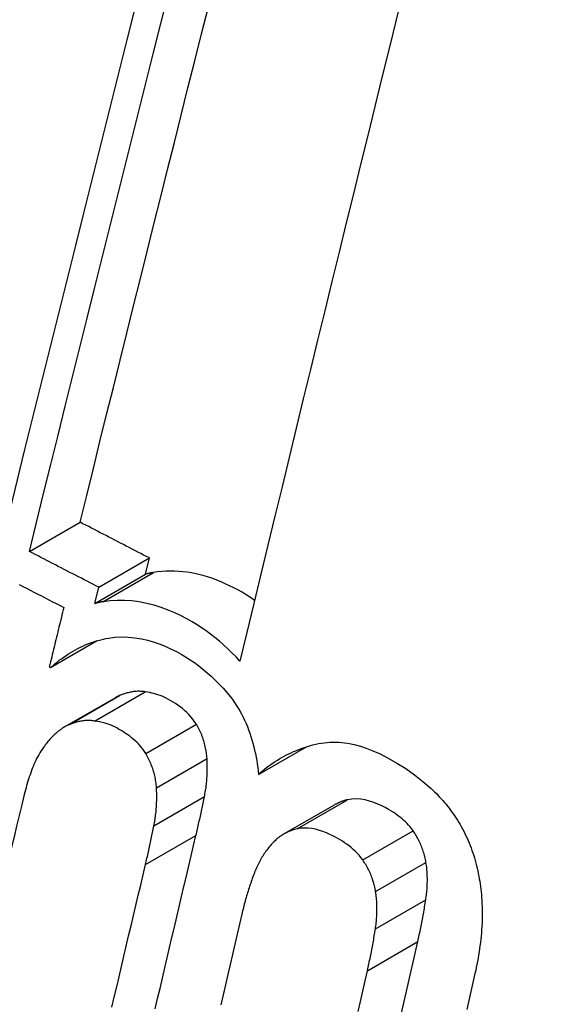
# Model space of a CAD drawing. Header units: inches. Extents: x 584 to 685, y 231 to 315.
# Tile 9 of 133: x 629.2896 to 629.3515, y 271.1604 to 271.2745. Entities that reach past the tile are written whole.
import ezdxf

# ---------------------------------------------------------------- set-up
doc = ezdxf.new("R2010")
doc.units = ezdxf.units.IN
doc.header["$MEASUREMENT"] = 0
doc.layers.add('Visible Edges(ANSI)', color=7, linetype='Continuous', lineweight=25)
doc.layers.add('Visible Tangent Edges(ANSI)', color=7, linetype='Continuous', lineweight=25)

msp = doc.modelspace()

# ---------------------------------------------------------------- linework, layer by layer
at = {"layer": 'Visible Edges(ANSI)'}
for p, q in [((629.29069, 271.21291), (629.29656, 271.2163)), ((629.29873, 271.20876), (629.3046, 271.21215)), ((629.30414, 271.21028), (629.3046, 271.21215)), ((629.29827, 271.20689), (629.30414, 271.21028)), ((629.29827, 271.20689), (629.29873, 271.20876)), ((629.29314, 271.19945), (629.29855, 271.20257)), ((629.29299, 271.19953), (629.29314, 271.19945)), ((629.29477, 271.19257), (629.30063, 271.19595)), ((629.31725, 271.18707), (629.3228, 271.19027)), ((629.3202, 271.18017), (629.32605, 271.18354))]:
    msp.add_line(p, q, dxfattribs=at)
at = {"layer": 'Visible Edges(ANSI)', "flags": 128}
for points in [[(629.29069, 271.21291), (629.29151, 271.21625), (629.29234, 271.21961), (629.29318, 271.22298), (629.29401, 271.22636), (629.29485, 271.22975), (629.29569, 271.23314), (629.29654, 271.23654), (629.29738, 271.23994), (629.29823, 271.24335), (629.29908, 271.24676), (629.29993, 271.25016), (629.30078, 271.25357), (629.30163, 271.25698), (629.30248, 271.26038), (629.30333, 271.26377), (629.30418, 271.26717), (629.30503, 271.27055), (629.30588, 271.27392), (629.30672, 271.27729)], [(629.33403, 271.27781), (629.33321, 271.27449), (629.33239, 271.27116), (629.33156, 271.26782), (629.33074, 271.26446), (629.32991, 271.2611), (629.32908, 271.25773), (629.32825, 271.25435), (629.32742, 271.25096), (629.32659, 271.24757), (629.32576, 271.24418), (629.32492, 271.24078), (629.32409, 271.23738), (629.32327, 271.23398), (629.32244, 271.23058), (629.32161, 271.22718), (629.32079, 271.22379), (629.31997, 271.2204), (629.31915, 271.21701), (629.31833, 271.21363), (629.31752, 271.21026), (629.31671, 271.20689), (629.3159, 271.20353), (629.3151, 271.20019)], [(629.29656, 271.2163), (629.29733, 271.2194), (629.2981, 271.22251), (629.29887, 271.22563), (629.29964, 271.22876), (629.30042, 271.2319), (629.3012, 271.23505), (629.30198, 271.2382), (629.30277, 271.24135), (629.30355, 271.24451), (629.30434, 271.24766), (629.30513, 271.25082), (629.30592, 271.25398), (629.30671, 271.25714), (629.30749, 271.2603), (629.30828, 271.26345), (629.30907, 271.2666), (629.30986, 271.26975), (629.31065, 271.27289), (629.31143, 271.27602)], [(629.30284, 271.27555), (629.30199, 271.27218), (629.30114, 271.26879), (629.30029, 271.2654), (629.29944, 271.262), (629.29859, 271.2586), (629.29773, 271.25519), (629.29688, 271.25178), (629.29603, 271.24837), (629.29518, 271.24496), (629.29433, 271.24155), (629.29348, 271.23815), (629.29263, 271.23475), (629.29179, 271.23135), (629.29094, 271.22796), (629.2901, 271.22458), (629.28927, 271.22121), (629.28844, 271.21785), (629.28761, 271.2145)], [(629.3046, 271.21215), (629.30426, 271.21232), (629.30393, 271.21249), (629.30359, 271.21267), (629.30326, 271.21284), (629.30292, 271.21301), (629.30259, 271.21318), (629.30225, 271.21336), (629.30192, 271.21353), (629.30158, 271.2137), (629.30125, 271.21387), (629.30091, 271.21405), (629.30058, 271.21422), (629.30024, 271.21439), (629.29991, 271.21457), (629.29957, 271.21474), (629.29924, 271.21491), (629.2989, 271.21508), (629.29857, 271.21526), (629.29823, 271.21543), (629.2979, 271.2156), (629.29757, 271.21578), (629.29723, 271.21595), (629.2969, 271.21612), (629.29656, 271.2163)], [(629.29873, 271.20876), (629.29839, 271.20893), (629.29806, 271.2091), (629.29772, 271.20928), (629.29739, 271.20945), (629.29705, 271.20962), (629.29671, 271.20979), (629.29638, 271.20997), (629.29604, 271.21014), (629.29571, 271.21031), (629.29537, 271.21048), (629.29504, 271.21066), (629.2947, 271.21083), (629.29437, 271.211), (629.29403, 271.21118), (629.2937, 271.21135), (629.29336, 271.21152), (629.29303, 271.21169), (629.2927, 271.21187), (629.29236, 271.21204), (629.29203, 271.21221), (629.29169, 271.21239), (629.29136, 271.21256), (629.29102, 271.21273), (629.29069, 271.21291)], [(629.30507, 271.21046), (629.30503, 271.21045), (629.30499, 271.21045), (629.30495, 271.21044), (629.30491, 271.21043), (629.30487, 271.21043), (629.30484, 271.21042), (629.3048, 271.21041), (629.30476, 271.21041), (629.30472, 271.2104), (629.30468, 271.21039), (629.30464, 271.21038), (629.3046, 271.21038), (629.30456, 271.21037), (629.30452, 271.21036), (629.30449, 271.21035), (629.30445, 271.21034), (629.30441, 271.21034), (629.30437, 271.21033), (629.30433, 271.21032), (629.30429, 271.21031), (629.30426, 271.2103), (629.30422, 271.2103), (629.30418, 271.21029), (629.30414, 271.21028)], [(629.31679, 271.20724), (629.31632, 271.20757), (629.31583, 271.20787), (629.31534, 271.20817), (629.31485, 271.20844), (629.31437, 271.2087), (629.31389, 271.20894), (629.3134, 271.20917), (629.31292, 271.20938), (629.31243, 271.20958), (629.31194, 271.20976), (629.31145, 271.20992), (629.31096, 271.21007), (629.31047, 271.2102), (629.30998, 271.21032), (629.30948, 271.21041), (629.30899, 271.21049), (629.30849, 271.21055), (629.30799, 271.2106), (629.3075, 271.21062), (629.30701, 271.21063), (629.30652, 271.21061), (629.30603, 271.21058), (629.30555, 271.21053), (629.30507, 271.21046)], [(629.28949, 271.20909), (629.28992, 271.20886), (629.29035, 271.20864), (629.29078, 271.20842), (629.29121, 271.2082), (629.29165, 271.20797), (629.29208, 271.20775), (629.29251, 271.20753), (629.29294, 271.20731), (629.29337, 271.20708), (629.29381, 271.20686), (629.29424, 271.20664), (629.29467, 271.20642)], [(629.29467, 271.20642), (629.2946, 271.20613), (629.29453, 271.20584), (629.29446, 271.20556), (629.29439, 271.20527), (629.29432, 271.20498), (629.29425, 271.20469), (629.29418, 271.20441), (629.29411, 271.20412), (629.29404, 271.20383), (629.29397, 271.20355), (629.2939, 271.20326), (629.29383, 271.20297), (629.29376, 271.20268), (629.29369, 271.2024), (629.29362, 271.20211), (629.29355, 271.20182), (629.29348, 271.20154), (629.29341, 271.20125), (629.29334, 271.20096), (629.29327, 271.20067), (629.2932, 271.20039), (629.29313, 271.2001), (629.29306, 271.19981), (629.29299, 271.19953)], [(629.2992, 271.20707), (629.29916, 271.20707), (629.29912, 271.20706), (629.29908, 271.20705), (629.29904, 271.20705), (629.29901, 271.20704), (629.29897, 271.20703), (629.29893, 271.20702), (629.29889, 271.20702), (629.29885, 271.20701), (629.29881, 271.207), (629.29877, 271.20699), (629.29873, 271.20699), (629.29869, 271.20698), (629.29866, 271.20697), (629.29862, 271.20696), (629.29858, 271.20696), (629.29854, 271.20695), (629.2985, 271.20694), (629.29846, 271.20693), (629.29842, 271.20692), (629.29839, 271.20691), (629.29835, 271.20691), (629.29831, 271.2069), (629.29827, 271.20689)], [(629.3151, 271.20019), (629.31464, 271.20068), (629.31417, 271.20117), (629.31369, 271.20163), (629.3132, 271.20208), (629.31271, 271.20251), (629.3122, 271.20292), (629.31169, 271.20332), (629.31117, 271.20369), (629.31065, 271.20405), (629.31012, 271.2044), (629.30956, 271.20474), (629.30894, 271.20508), (629.30827, 271.20544), (629.30755, 271.20578), (629.30678, 271.2061), (629.30598, 271.2064), (629.30514, 271.20667), (629.30428, 271.20689), (629.30342, 271.20706), (629.30257, 271.20717), (629.30172, 271.20723), (629.30088, 271.20723), (629.30004, 271.20718), (629.2992, 271.20707)], [(629.29314, 271.19945), (629.29339, 271.19966), (629.29364, 271.19988), (629.29389, 271.20009), (629.29415, 271.20029), (629.29441, 271.20048), (629.29467, 271.20067), (629.29494, 271.20086), (629.29521, 271.20103), (629.29548, 271.2012), (629.29576, 271.20137), (629.29603, 271.20152), (629.29631, 271.20167), (629.2966, 271.20181), (629.29688, 271.20195), (629.29717, 271.20208), (629.29746, 271.2022), (629.29776, 271.20231), (629.29805, 271.20241), (629.29835, 271.20251), (629.29865, 271.2026), (629.29895, 271.20268), (629.29926, 271.20275), (629.29956, 271.20281), (629.29987, 271.20287)], [(629.29987, 271.20287), (629.30063, 271.20296), (629.30139, 271.203), (629.30215, 271.20298), (629.30292, 271.20291), (629.30369, 271.20278), (629.30443, 271.20261), (629.30516, 271.2024), (629.30585, 271.20216), (629.30651, 271.20189), (629.30714, 271.2016), (629.30773, 271.2013), (629.30828, 271.20099), (629.3088, 271.20069), (629.30931, 271.20036), (629.30982, 271.20002), (629.31032, 271.19965), (629.31081, 271.19927), (629.3113, 271.19886), (629.31177, 271.19844), (629.31224, 271.198), (629.31269, 271.19754), (629.31314, 271.19706), (629.31357, 271.19656), (629.31399, 271.19605)], [(629.30121, 271.19624), (629.30119, 271.19623), (629.30116, 271.19622), (629.30114, 271.19621), (629.30111, 271.1962), (629.30109, 271.19619), (629.30106, 271.19618), (629.30104, 271.19616), (629.30102, 271.19615), (629.30099, 271.19614), (629.30097, 271.19613), (629.30094, 271.19612), (629.30092, 271.19611), (629.30089, 271.1961), (629.30087, 271.19608), (629.30085, 271.19607), (629.30082, 271.19606), (629.3008, 271.19605), (629.30077, 271.19603), (629.30075, 271.19602), (629.30073, 271.19601), (629.3007, 271.19599), (629.30068, 271.19598), (629.30066, 271.19597), (629.30063, 271.19595)], [(629.30411, 271.19664), (629.30399, 271.19666), (629.30386, 271.19668), (629.30374, 271.19669), (629.30361, 271.19669), (629.30349, 271.1967), (629.30336, 271.1967), (629.30324, 271.1967), (629.30312, 271.19669), (629.30299, 271.19668), (629.30287, 271.19667), (629.30275, 271.19666), (629.30263, 271.19664), (629.30251, 271.19662), (629.30239, 271.1966), (629.30227, 271.19657), (629.30215, 271.19654), (629.30203, 271.19651), (629.30191, 271.19648), (629.30179, 271.19645), (629.30167, 271.19641), (629.30156, 271.19637), (629.30144, 271.19633), (629.30133, 271.19629), (629.30121, 271.19624)], [(629.31004, 271.19288), (629.30984, 271.19318), (629.30963, 271.19347), (629.3094, 271.19374), (629.30917, 271.194), (629.30893, 271.19424), (629.30867, 271.19447), (629.30842, 271.19469), (629.30816, 271.19489), (629.30789, 271.19509), (629.30762, 271.19527), (629.30735, 271.19545), (629.30707, 271.19561), (629.30681, 271.19576), (629.30656, 271.19589), (629.30631, 271.19601), (629.30607, 271.19612), (629.30583, 271.19622), (629.30559, 271.1963), (629.30535, 271.19638), (629.30511, 271.19645), (629.30487, 271.1965), (629.30463, 271.19656), (629.30437, 271.1966), (629.30411, 271.19664)], [(629.31399, 271.19605), (629.31422, 271.19574), (629.31445, 271.19542), (629.31467, 271.1951), (629.31488, 271.19476), (629.31508, 271.19443), (629.31527, 271.19408), (629.31546, 271.19372), (629.31563, 271.19336), (629.3158, 271.19299), (629.31596, 271.19262), (629.3161, 271.19224), (629.31624, 271.19185), (629.31637, 271.19147), (629.31649, 271.19108), (629.3166, 271.19068), (629.31671, 271.19028), (629.3168, 271.18989), (629.31689, 271.18949), (629.31697, 271.18908), (629.31704, 271.18868), (629.3171, 271.18828), (629.31716, 271.18787), (629.31721, 271.18747), (629.31725, 271.18707)], [(629.29535, 271.19285), (629.2952, 271.19279), (629.29506, 271.19273), (629.29492, 271.19265), (629.29479, 271.19258), (629.29465, 271.1925), (629.29452, 271.19242), (629.29439, 271.19233), (629.29426, 271.19224), (629.29413, 271.19214), (629.294, 271.19204), (629.29388, 271.19194), (629.29376, 271.19183), (629.29364, 271.19172), (629.29352, 271.19161), (629.2934, 271.1915), (629.29329, 271.19138), (629.29317, 271.19126), (629.29306, 271.19114), (629.29295, 271.19101), (629.29284, 271.19089), (629.29273, 271.19076), (629.29263, 271.19063), (629.29252, 271.1905), (629.29242, 271.19036)], [(629.29825, 271.19326), (629.29812, 271.19328), (629.298, 271.19329), (629.29787, 271.1933), (629.29775, 271.19331), (629.29762, 271.19331), (629.2975, 271.19331), (629.29738, 271.19331), (629.29725, 271.1933), (629.29713, 271.1933), (629.29701, 271.19328), (629.29688, 271.19327), (629.29676, 271.19325), (629.29664, 271.19323), (629.29652, 271.19321), (629.2964, 271.19319), (629.29628, 271.19316), (629.29616, 271.19313), (629.29604, 271.1931), (629.29593, 271.19306), (629.29581, 271.19302), (629.29569, 271.19298), (629.29558, 271.19294), (629.29546, 271.1929), (629.29535, 271.19285)], [(629.30418, 271.1895), (629.30402, 271.18974), (629.30386, 271.18997), (629.30369, 271.19019), (629.30351, 271.1904), (629.30332, 271.1906), (629.30313, 271.19079), (629.30293, 271.19098), (629.30273, 271.19115), (629.30253, 271.19132), (629.30232, 271.19149), (629.30211, 271.19164), (629.3019, 271.19179), (629.30169, 271.19193), (629.30147, 271.19207), (629.30125, 271.1922), (629.30103, 271.19233), (629.30081, 271.19245), (629.30059, 271.19257), (629.30034, 271.19269), (629.30005, 271.19281), (629.29971, 271.19293), (629.29931, 271.19305), (629.29882, 271.19316), (629.29825, 271.19326)], [(629.31128, 271.1889), (629.31127, 271.18908), (629.31125, 271.18925), (629.31123, 271.18943), (629.31121, 271.1896), (629.31118, 271.18978), (629.31115, 271.18995), (629.31112, 271.19012), (629.31108, 271.1903), (629.31104, 271.19047), (629.31099, 271.19064), (629.31095, 271.19081), (629.3109, 271.19098), (629.31084, 271.19115), (629.31078, 271.19131), (629.31072, 271.19148), (629.31066, 271.19164), (629.31059, 271.1918), (629.31052, 271.19196), (629.31045, 271.19212), (629.31037, 271.19227), (629.31029, 271.19243), (629.31021, 271.19258), (629.31013, 271.19273), (629.31004, 271.19288)], [(629.29242, 271.19036), (629.29228, 271.19017), (629.29215, 271.18997), (629.29201, 271.18977), (629.29189, 271.18956), (629.29177, 271.18934), (629.29165, 271.18913), (629.29153, 271.1889), (629.29142, 271.18868), (629.29132, 271.18845), (629.29121, 271.18822), (629.29112, 271.18798), (629.29102, 271.18775), (629.29093, 271.18751), (629.29084, 271.18727), (629.29076, 271.18702), (629.29067, 271.18678), (629.29059, 271.18653), (629.29051, 271.18628), (629.29044, 271.18603), (629.29037, 271.18577), (629.2903, 271.18552), (629.29023, 271.18526), (629.29016, 271.18501), (629.2901, 271.18475)], [(629.31725, 271.18707), (629.31748, 271.18728), (629.31772, 271.18748), (629.31795, 271.18768), (629.31819, 271.18787), (629.31844, 271.18806), (629.31868, 271.18824), (629.31893, 271.18841), (629.31919, 271.18858), (629.31944, 271.18874), (629.3197, 271.1889), (629.31996, 271.18904), (629.32022, 271.18919), (629.32049, 271.18933), (629.32075, 271.18946), (629.32102, 271.18959), (629.3213, 271.18971), (629.32157, 271.18982), (629.32185, 271.18993), (629.32213, 271.19004), (629.32241, 271.19014), (629.32269, 271.19023), (629.32297, 271.19032), (629.32326, 271.19041), (629.32355, 271.19049)], [(629.32355, 271.19049), (629.32388, 271.19057), (629.3242, 271.19064), (629.32453, 271.1907), (629.32487, 271.19074), (629.3252, 271.19078), (629.32553, 271.1908), (629.32587, 271.19081), (629.32621, 271.19081), (629.32655, 271.19079), (629.32689, 271.19077), (629.32723, 271.19073), (629.32758, 271.19068), (629.32798, 271.19061), (629.32847, 271.1905), (629.32905, 271.19034), (629.32972, 271.19012), (629.33049, 271.18982), (629.33134, 271.18945), (629.33228, 271.18897), (629.33329, 271.18839), (629.33432, 271.18774), (629.33533, 271.18703), (629.33631, 271.18626), (629.33727, 271.18543)], [(629.30542, 271.18552), (629.30541, 271.1857), (629.30539, 271.18587), (629.30537, 271.18604), (629.30535, 271.18622), (629.30532, 271.18639), (629.30529, 271.18656), (629.30526, 271.18674), (629.30522, 271.18691), (629.30518, 271.18708), (629.30514, 271.18725), (629.30509, 271.18742), (629.30504, 271.18759), (629.30498, 271.18776), (629.30493, 271.18793), (629.30486, 271.18809), (629.3048, 271.18826), (629.30473, 271.18842), (629.30466, 271.18858), (629.30459, 271.18873), (629.30451, 271.18889), (629.30443, 271.18904), (629.30435, 271.1892), (629.30427, 271.18935), (629.30418, 271.1895)], [(629.31098, 271.1845), (629.31101, 271.18468), (629.31104, 271.18486), (629.31108, 271.18503), (629.3111, 271.18521), (629.31113, 271.18539), (629.31116, 271.18557), (629.31118, 271.18575), (629.3112, 271.18593), (629.31122, 271.18612), (629.31124, 271.1863), (629.31126, 271.18648), (629.31127, 271.18666), (629.31128, 271.18685), (629.31129, 271.18703), (629.3113, 271.18722), (629.31131, 271.1874), (629.31131, 271.18759), (629.31131, 271.18777), (629.31131, 271.18796), (629.31131, 271.18815), (629.31131, 271.18834), (629.3113, 271.18852), (629.31129, 271.18871), (629.31128, 271.1889)], [(629.2901, 271.18475), (629.2898, 271.18353), (629.28951, 271.1823), (629.28921, 271.18108), (629.28892, 271.17986), (629.28862, 271.17863), (629.28833, 271.1774), (629.28803, 271.17618), (629.28774, 271.17495), (629.28744, 271.17372), (629.28715, 271.17249), (629.28685, 271.17127), (629.28656, 271.17004), (629.28626, 271.16881), (629.28597, 271.16758), (629.28568, 271.16635), (629.28538, 271.16512), (629.28509, 271.1639), (629.2848, 271.16267), (629.28451, 271.16144), (629.28421, 271.16021)], [(629.30512, 271.18112), (629.30516, 271.1813), (629.30519, 271.18147), (629.30522, 271.18165), (629.30525, 271.18183), (629.30527, 271.18201), (629.3053, 271.18219), (629.30532, 271.18237), (629.30535, 271.18255), (629.30537, 271.18273), (629.30538, 271.18292), (629.3054, 271.1831), (629.30541, 271.18328), (629.30543, 271.18347), (629.30544, 271.18365), (629.30544, 271.18383), (629.30545, 271.18402), (629.30545, 271.18421), (629.30546, 271.18439), (629.30546, 271.18458), (629.30545, 271.18477), (629.30545, 271.18495), (629.30544, 271.18514), (629.30543, 271.18533), (629.30542, 271.18552)], [(629.31, 271.18), (629.31004, 271.18019), (629.31009, 271.18037), (629.31013, 271.18056), (629.31017, 271.18075), (629.31021, 271.18093), (629.31026, 271.18112), (629.3103, 271.18131), (629.31034, 271.18149), (629.31038, 271.18168), (629.31043, 271.18187), (629.31047, 271.18205), (629.31051, 271.18224), (629.31055, 271.18243), (629.31059, 271.18262), (629.31063, 271.1828), (629.31067, 271.18299), (629.31071, 271.18318), (629.31075, 271.18337), (629.31079, 271.18356), (629.31083, 271.18375), (629.31086, 271.18393), (629.3109, 271.18412), (629.31094, 271.18431), (629.31098, 271.1845)], [(629.33727, 271.18543), (629.33747, 271.18524), (629.33766, 271.18505), (629.33786, 271.18486), (629.33805, 271.18466), (629.33824, 271.18445), (629.33843, 271.18425), (629.33862, 271.18404), (629.3388, 271.18382), (629.33898, 271.18361), (629.33916, 271.18339), (629.33933, 271.18317), (629.33951, 271.18294), (629.33967, 271.18271), (629.33984, 271.18248), (629.34, 271.18224), (629.34015, 271.182), (629.34031, 271.18176), (629.34046, 271.18152), (629.34061, 271.18127), (629.34075, 271.18102), (629.34089, 271.18076), (629.34103, 271.1805), (629.34116, 271.18024), (629.34129, 271.17997)], [(629.32755, 271.18414), (629.32749, 271.18412), (629.32742, 271.1841), (629.32736, 271.18409), (629.32729, 271.18407), (629.32723, 271.18405), (629.32716, 271.18403), (629.3271, 271.18401), (629.32703, 271.18399), (629.32697, 271.18397), (629.32691, 271.18394), (629.32684, 271.18392), (629.32678, 271.1839), (629.32672, 271.18387), (629.32666, 271.18384), (629.32659, 271.18382), (629.32653, 271.18379), (629.32647, 271.18376), (629.32641, 271.18373), (629.32635, 271.1837), (629.32629, 271.18367), (629.32623, 271.18364), (629.32617, 271.18361), (629.32611, 271.18358), (629.32605, 271.18354)], [(629.33517, 271.18054), (629.335, 271.18076), (629.33483, 271.18098), (629.33465, 271.18119), (629.33447, 271.18138), (629.33428, 271.18157), (629.33409, 271.18175), (629.33389, 271.18193), (629.33369, 271.18209), (629.33348, 271.18225), (629.33328, 271.1824), (629.33307, 271.18255), (629.33285, 271.18269), (629.3326, 271.18284), (629.3323, 271.18302), (629.33194, 271.18322), (629.33153, 271.18342), (629.33109, 271.18362), (629.33062, 271.18381), (629.33013, 271.18397), (629.32962, 271.18411), (629.3291, 271.1842), (629.32857, 271.18424), (629.32806, 271.18422), (629.32755, 271.18414)], [(629.30414, 271.17662), (629.30419, 271.17681), (629.30423, 271.17699), (629.30427, 271.17718), (629.30432, 271.17737), (629.30436, 271.17755), (629.3044, 271.17774), (629.30444, 271.17793), (629.30449, 271.17811), (629.30453, 271.1783), (629.30457, 271.17849), (629.30461, 271.17867), (629.30465, 271.17886), (629.30469, 271.17905), (629.30473, 271.17924), (629.30477, 271.17942), (629.30481, 271.17961), (629.30485, 271.1798), (629.30489, 271.17999), (629.30493, 271.18018), (629.30497, 271.18036), (629.30501, 271.18055), (629.30505, 271.18074), (629.30508, 271.18093), (629.30512, 271.18112)], [(629.30528, 271.15992), (629.30555, 271.1611), (629.30583, 271.16228), (629.30611, 271.16346), (629.30638, 271.16465), (629.30666, 271.16583), (629.30694, 271.16701), (629.30721, 271.16819), (629.30749, 271.16938), (629.30777, 271.17056), (629.30805, 271.17174), (629.30833, 271.17292), (629.3086, 271.1741), (629.30888, 271.17528), (629.30916, 271.17647), (629.30944, 271.17764), (629.30972, 271.17882), (629.31, 271.18)], [(629.32171, 271.18076), (629.32157, 271.18072), (629.32143, 271.18069), (629.32129, 271.18064), (629.32115, 271.1806), (629.32102, 271.18055), (629.32088, 271.1805), (629.32075, 271.18044), (629.32062, 271.18038), (629.32049, 271.18032), (629.32036, 271.18025), (629.32023, 271.18018), (629.3201, 271.18011), (629.31998, 271.18003), (629.31986, 271.17995), (629.31973, 271.17987), (629.31962, 271.17978), (629.3195, 271.17969), (629.31938, 271.17959), (629.31927, 271.17949), (629.31916, 271.17939), (629.31905, 271.17929), (629.31894, 271.17918), (629.31884, 271.17907), (629.31873, 271.17896)], [(629.32932, 271.17717), (629.32912, 271.17744), (629.32891, 271.1777), (629.32869, 271.17794), (629.32846, 271.17817), (629.32823, 271.17839), (629.32799, 271.1786), (629.32774, 271.1788), (629.32749, 271.17899), (629.32723, 271.17916), (629.32697, 271.17933), (629.32671, 271.17949), (629.32645, 271.17965), (629.32617, 271.1798), (629.32586, 271.17996), (629.32551, 271.18013), (629.32513, 271.1803), (629.32472, 271.18045), (629.3243, 271.18059), (629.32386, 271.18071), (629.32343, 271.1808), (629.32299, 271.18085), (629.32256, 271.18086), (629.32213, 271.18083), (629.32171, 271.18076)], [(629.33666, 271.17688), (629.33663, 271.17704), (629.3366, 271.17721), (629.33656, 271.17737), (629.33652, 271.17753), (629.33648, 271.1777), (629.33644, 271.17786), (629.33639, 271.17802), (629.33634, 271.17818), (629.33629, 271.17834), (629.33623, 271.1785), (629.33617, 271.17866), (629.33611, 271.17881), (629.33605, 271.17897), (629.33598, 271.17912), (629.33591, 271.17927), (629.33584, 271.17942), (629.33576, 271.17956), (629.33569, 271.17971), (629.3356, 271.17985), (629.33552, 271.17999), (629.33544, 271.18013), (629.33535, 271.18027), (629.33526, 271.18041), (629.33517, 271.18054)], [(629.34129, 271.17997), (629.34142, 271.1797), (629.34154, 271.17941), (629.34166, 271.17913), (629.34178, 271.17885), (629.34189, 271.17856), (629.34199, 271.17827), (629.34209, 271.17798), (629.34219, 271.17769), (629.34228, 271.1774), (629.34236, 271.1771), (629.34244, 271.1768), (629.34252, 271.1765), (629.34259, 271.1762), (629.34266, 271.1759), (629.34272, 271.1756), (629.34278, 271.1753), (629.34284, 271.17499), (629.34289, 271.17469), (629.34293, 271.17438), (629.34298, 271.17408), (629.34301, 271.17377), (629.34305, 271.17347), (629.34308, 271.17317), (629.34311, 271.17286)], [(629.31873, 271.17896), (629.31862, 271.17883), (629.31852, 271.17871), (629.31841, 271.17858), (629.31831, 271.17845), (629.31821, 271.17831), (629.31811, 271.17818), (629.31801, 271.17804), (629.31792, 271.1779), (629.31783, 271.17776), (629.31774, 271.17761), (629.31765, 271.17747), (629.31756, 271.17732), (629.31748, 271.17717), (629.31739, 271.17701), (629.31731, 271.17686), (629.31723, 271.1767), (629.31716, 271.17655), (629.31708, 271.17639), (629.31701, 271.17623), (629.31694, 271.17606), (629.31687, 271.1759), (629.3168, 271.17573), (629.31673, 271.17557), (629.31667, 271.1754)], [(629.30025, 271.16009), (629.30053, 271.16127), (629.30081, 271.16245), (629.30108, 271.16363), (629.30136, 271.16482), (629.30164, 271.166), (629.30192, 271.16718), (629.30219, 271.16836), (629.30247, 271.16954), (629.30275, 271.17072), (629.30303, 271.1719), (629.30331, 271.17308), (629.30359, 271.17426), (629.30386, 271.17544), (629.30414, 271.17662)], [(629.33082, 271.1735), (629.33079, 271.17367), (629.33076, 271.17383), (629.33072, 271.174), (629.33068, 271.17416), (629.33064, 271.17432), (629.3306, 271.17448), (629.33055, 271.17465), (629.3305, 271.1748), (629.33045, 271.17496), (629.33039, 271.17512), (629.33033, 271.17528), (629.33027, 271.17544), (629.33021, 271.17559), (629.33014, 271.17574), (629.33007, 271.17589), (629.33, 271.17604), (629.32992, 271.17619), (629.32984, 271.17633), (629.32976, 271.17648), (629.32968, 271.17662), (629.32959, 271.17676), (629.32951, 271.1769), (629.32942, 271.17703), (629.32932, 271.17717)], [(629.33664, 271.17255), (629.33666, 271.17273), (629.33669, 271.1729), (629.33671, 271.17308), (629.33673, 271.17325), (629.33675, 271.17343), (629.33676, 271.17361), (629.33678, 271.17378), (629.33679, 271.17396), (629.3368, 271.17414), (629.33681, 271.17432), (629.33681, 271.1745), (629.33682, 271.17468), (629.33682, 271.17487), (629.33682, 271.17505), (629.33681, 271.17523), (629.33681, 271.17541), (629.3368, 271.17559), (629.33679, 271.17578), (629.33677, 271.17596), (629.33675, 271.17614), (629.33674, 271.17633), (629.33671, 271.17651), (629.33669, 271.17669), (629.33666, 271.17688)], [(629.31667, 271.1754), (629.3166, 271.17522), (629.31653, 271.17503), (629.31647, 271.17485), (629.3164, 271.17467), (629.31634, 271.17449), (629.31628, 271.1743), (629.31621, 271.17412), (629.31615, 271.17393), (629.31609, 271.17375), (629.31604, 271.17356), (629.31598, 271.17337), (629.31592, 271.17319), (629.31586, 271.173), (629.31581, 271.17281), (629.31575, 271.17262), (629.3157, 271.17243), (629.31565, 271.17224), (629.3156, 271.17205), (629.31555, 271.17186), (629.3155, 271.17167), (629.31545, 271.17147), (629.3154, 271.17128), (629.31536, 271.17109), (629.31531, 271.17089)], [(629.3308, 271.16918), (629.33082, 271.16935), (629.33085, 271.16953), (629.33087, 271.1697), (629.33089, 271.16988), (629.33091, 271.17006), (629.33092, 271.17024), (629.33094, 271.17041), (629.33095, 271.17059), (629.33096, 271.17077), (629.33097, 271.17095), (629.33097, 271.17113), (629.33098, 271.17131), (629.33098, 271.17149), (629.33098, 271.17168), (629.33097, 271.17186), (629.33097, 271.17204), (629.33096, 271.17222), (629.33095, 271.17241), (629.33093, 271.17259), (629.33091, 271.17277), (629.33089, 271.17295), (629.33087, 271.17314), (629.33085, 271.17332), (629.33082, 271.1735)], [(629.33571, 271.1677), (629.33575, 271.1679), (629.3358, 271.1681), (629.33584, 271.1683), (629.33588, 271.1685), (629.33593, 271.1687), (629.33597, 271.1689), (629.33601, 271.1691), (629.33605, 271.1693), (629.33609, 271.1695), (629.33613, 271.1697), (629.33617, 271.1699), (629.33621, 271.17011), (629.33625, 271.17031), (629.33629, 271.17051), (629.33633, 271.17071), (629.33636, 271.17092), (629.3364, 271.17112), (629.33644, 271.17133), (629.33647, 271.17153), (629.3365, 271.17173), (629.33654, 271.17194), (629.33657, 271.17214), (629.3366, 271.17235), (629.33664, 271.17255)], [(629.34311, 271.17286), (629.34313, 271.17248), (629.34315, 271.1721), (629.34317, 271.17173), (629.34318, 271.17135), (629.34318, 271.17097), (629.34318, 271.17059), (629.34317, 271.17021), (629.34316, 271.16984), (629.34314, 271.16946), (629.34311, 271.16909), (629.34308, 271.16871), (629.34305, 271.16834), (629.34301, 271.16797), (629.34297, 271.1676), (629.34292, 271.16723), (629.34287, 271.16686), (629.34282, 271.1665), (629.34276, 271.16613), (629.3427, 271.16577), (629.34263, 271.16541), (629.34257, 271.16506), (629.34249, 271.16471), (629.34242, 271.16436), (629.34234, 271.16401)], [(629.31531, 271.17089), (629.31504, 271.16973), (629.31477, 271.16856), (629.3145, 271.16739), (629.31422, 271.16622), (629.31395, 271.16505), (629.31368, 271.16388), (629.31341, 271.16271), (629.31314, 271.16154), (629.31287, 271.16037)], [(629.32987, 271.16433), (629.32991, 271.16453), (629.32996, 271.16473), (629.33, 271.16493), (629.33005, 271.16513), (629.33009, 271.16533), (629.33013, 271.16553), (629.33017, 271.16573), (629.33021, 271.16593), (629.33026, 271.16613), (629.3303, 271.16633), (629.33034, 271.16653), (629.33037, 271.16674), (629.33041, 271.16694), (629.33045, 271.16714), (629.33049, 271.16734), (629.33053, 271.16755), (629.33056, 271.16775), (629.3306, 271.16795), (629.33063, 271.16816), (629.33067, 271.16836), (629.3307, 271.16857), (629.33073, 271.16877), (629.33077, 271.16898), (629.3308, 271.16918)], [(629.33383, 271.15941), (629.33409, 271.16059), (629.33436, 271.16178), (629.33463, 271.16296), (629.3349, 271.16415), (629.33517, 271.16533), (629.33544, 271.16652), (629.33571, 271.1677)], [(629.3288, 271.15959), (629.32906, 271.16078), (629.32933, 271.16196), (629.3296, 271.16315), (629.32987, 271.16433)], [(629.34234, 271.16401), (629.34203, 271.16261), (629.34172, 271.16122), (629.34141, 271.15982)]]:
    msp.add_lwpolyline(points, dxfattribs=at)
at = {"layer": 'Visible Edges(ANSI)'}
for centre, major_axis, start_param, end_param in [((629.30652, 270.39312), (-0.64961, 1.12515), 5.161526, 5.834048), ((629.20177, 270.8952), (0.15748, -0.27276), 2.363977, 7.060801)]:
    msp.add_ellipse(centre, major_axis=major_axis, ratio=0.57735, start_param=start_param, end_param=end_param, dxfattribs=at)
msp.add_ellipse((629.19829, 270.89319), major_axis=(-0.15994, 0.27703), ratio=0.57735, dxfattribs=at)
at = {"layer": 'Visible Tangent Edges(ANSI)'}
for p, q in [((629.2992, 271.20707), (629.30507, 271.21046)), ((629.29535, 271.19285), (629.30121, 271.19624)), ((629.29825, 271.19326), (629.30411, 271.19664)), ((629.30418, 271.1895), (629.31004, 271.19288)), ((629.30542, 271.18552), (629.31128, 271.1889)), ((629.30512, 271.18112), (629.31098, 271.1845)), ((629.32171, 271.18076), (629.32755, 271.18414)), ((629.30414, 271.17662), (629.31, 271.18)), ((629.32932, 271.17717), (629.33517, 271.18054)), ((629.33082, 271.1735), (629.33666, 271.17688)), ((629.3308, 271.16918), (629.33664, 271.17255)), ((629.32987, 271.16433), (629.33571, 271.1677))]:
    msp.add_line(p, q, dxfattribs=at)
for centre, major_axis, start_param, end_param in [((629.20078, 270.89462), (-0.17318, 0.29996), 5.05527, 10.652693), ((629.20073, 270.89459), (-0.15059, 0.26083), 4.097754, 6.89782)]:
    msp.add_ellipse(centre, major_axis=major_axis, ratio=0.57735, start_param=start_param, end_param=end_param, dxfattribs=at)
for centre, major_axis in [((629.20137, 270.89497), (0.17111, -0.29637)), ((629.1984, 270.89325), (-0.1627, 0.2818)), ((629.19829, 270.89319), (0.1621, -0.28076))]:
    msp.add_ellipse(centre, major_axis=major_axis, ratio=0.57735, dxfattribs=at)

doc.saveas('drawing.dxf')
